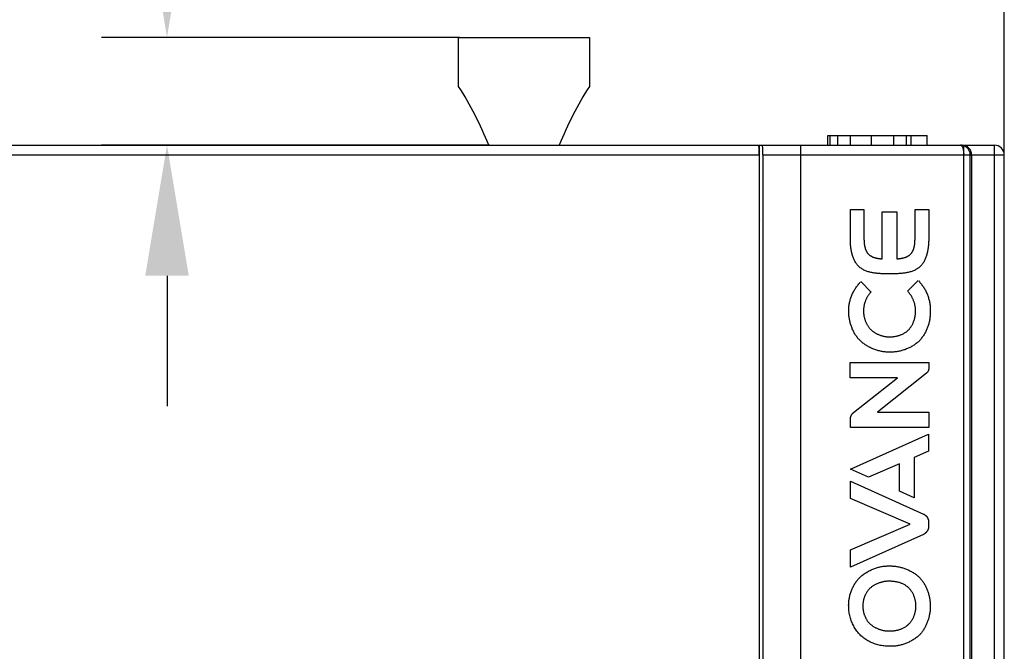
# Model space of a CAD drawing. Header units: millimetres. Extents: x 674 to 3111, y -226 to 595.
# Tile 35 of 46: x 2342 to 2372, y 347 to 366. Entities that reach past the tile are written whole.
import ezdxf

# ---------------------------------------------------------------- set-up
doc = ezdxf.new("R2010")
doc.units = ezdxf.units.MM
doc.header["$LTSCALE"] = 30.734
doc.header["$PDMODE"] = 3
doc.header["$PDSIZE"] = 2
doc.layers.get('0').update_dxf_attribs({"linetype": 'CONTINUOUS'})
doc.layers.get('Defpoints').update_dxf_attribs({"linetype": 'CONTINUOUS'})
doc.styles.get("Standard").update_dxf_attribs({"font": 'txt', "width": 0.707})
doc.dimstyles.get("Standard").update_dxf_attribs({"dimtxt": 3.5, "dimasz": 4, "dimexe": 2, "dimexo": 0, "dimtad": 1, "dimdsep": 46, "dimtxsty": 'Standard', "dimcen": 0.09, "dimclrt": 5, "dimadec": 0, "dimazin": 0, "dimtol": 1, "dimtp": 0.01, "dimtm": 0.01, "dimtfac": 1, "dimtofl": 0, "dimtmove": 0, "dimatfit": 3, "dimfxl": 0, "dimtolj": 1, "dimarcsym": 0})

# ---------------------------------------------------------------- blocks, each defined once
blk = doc.blocks.new('*D51')
at = {"color": 0, "lineweight": -2}
for p, q in [((2346.759, 369.954), (2346.759, 373.954)), ((2346.759, 373.954), (2350.759, 373.954)), ((2355.715, 365.954), (2344.759, 365.954)), ((2356.634, 362.654), (2344.759, 362.654)), ((2346.759, 358.654), (2346.759, 354.654))]:
    blk.add_line(p, q, dxfattribs=at)
at = {"color": 0}
for points in [[(2346.093, 369.954), (2347.426, 369.954), (2346.759, 365.954)], [(2346.093, 358.654), (2347.426, 358.654), (2346.759, 362.654)]]:
    blk.add_solid(points, dxfattribs=at)
at = {"layer": 'Defpoints', "color": 0}
for p in [(2355.715, 365.954), (2346.759, 362.654), (2356.634, 362.654)]:
    blk.add_point(p, dxfattribs=at)
at = {"color": 0, "insert": (2355.626, 373.954), "char_height": 3.5, "attachment_point": 5}
blk.add_mtext('\\A1;{\\H1.7143x;3.3}', dxfattribs=at)
blk = doc.blocks.new('*D52')
at = {"color": 0, "lineweight": -2}
for p, q in [((2326.885, 362.354), (2326.885, 384.659)), ((2372.385, 362.354), (2372.385, 384.659)), ((2330.885, 382.659), (2343.179, 382.659)), ((2368.385, 382.659), (2357.155, 382.659))]:
    blk.add_line(p, q, dxfattribs=at)
at = {"color": 0}
for points in [[(2330.885, 383.326), (2330.885, 381.992), (2326.885, 382.659)], [(2368.385, 383.326), (2368.385, 381.992), (2372.385, 382.659)]]:
    blk.add_solid(points, dxfattribs=at)
at = {"layer": 'Defpoints', "color": 0}
for p in [(2326.885, 382.659), (2326.885, 362.354), (2372.385, 362.354)]:
    blk.add_point(p, dxfattribs=at)
at = {"color": 0, "insert": (2350.167, 382.659), "char_height": 3.5, "attachment_point": 5}
blk.add_mtext('\\A1;{\\H1.7143x;45.5}', dxfattribs=at)

msp = doc.modelspace()

# ---------------------------------------------------------------- linework, layer by layer
at = {"color": 7, "linetype": 'Continuous'}
for p, q in [((2355.685, 364.454), (2355.685, 365.954)), ((2355.685, 365.954), (2359.685, 365.954)), ((2359.685, 365.954), (2359.685, 364.454)), ((2366.985, 362.654), (2366.985, 362.954)), ((2366.985, 362.954), (2370.027, 362.954)), ((2367.055, 362.654), (2367.055, 362.954)), ((2367.289, 362.654), (2367.289, 362.954)), ((2367.678, 362.654), (2367.678, 362.954)), ((2368.324, 362.654), (2368.324, 362.954)), ((2369.001, 362.654), (2369.001, 362.954)), ((2369.396, 362.654), (2369.396, 362.954)), ((2369.534, 362.654), (2369.534, 362.954)), ((2370.027, 362.654), (2370.027, 362.954)), ((2327.185, 362.654), (2372.085, 362.654)), ((2364.87, 362.646), (2328.9, 362.646)), ((2364.896, 343.259), (2364.896, 362.654)), ((2366.143, 362.654), (2366.143, 342.114)), ((2371.077, 362.652), (2371.048, 362.654)), ((2371.158, 362.648), (2371.101, 362.654)), ((2371.143, 362.354), (2371.143, 362.654)), ((2372.085, 192.654), (2372.085, 362.654)), ((2364.885, 362.346), (2328.885, 362.346)), ((2364.885, 362.346), (2364.885, 343.654)), ((2364.998, 362.354), (2364.998, 343.59)), ((2364.998, 362.354), (2372.385, 362.354)), ((2371.143, 333.494), (2371.143, 362.354)), ((2371.343, 333.494), (2371.343, 362.354)), ((2371.385, 362.354), (2371.385, 333.452)), ((2372.385, 192.954), (2372.385, 362.354)), ((2367.673, 359.776), (2367.673, 360.685)), ((2367.673, 360.685), (2368.091, 360.685)), ((2368.091, 360.685), (2368.091, 359.776)), ((2368.649, 359.172), (2368.649, 360.607)), ((2368.649, 360.607), (2369.095, 360.607)), ((2369.095, 360.607), (2369.095, 359.172)), ((2369.653, 360.685), (2370.071, 360.685)), ((2370.071, 360.685), (2370.071, 359.776)), ((2364.885, 360.377), (2364.896, 360.355)), ((2368.958, 358.711), (2368.872, 358.711)), ((2367.999, 358.473), (2368.307, 358.154)), ((2369.425, 358.178), (2369.754, 358.503)), ((2367.671, 355.525), (2367.671, 356.001)), ((2367.671, 356.001), (2370.072, 356.001)), ((2370.072, 356.001), (2370.072, 355.814)), ((2370.003, 355.669), (2368.504, 354.479)), ((2369.114, 355.525), (2367.671, 355.525)), ((2368.504, 354.479), (2370.072, 354.479)), ((2370.072, 354.479), (2370.072, 354.003)), ((2367.674, 354.003), (2367.674, 354.262)), ((2367.673, 352.729), (2370.07, 353.804)), ((2370.072, 354.003), (2367.674, 354.003)), ((2370.07, 353.804), (2370.07, 353.284)), ((2370.07, 353.284), (2369.624, 353.085)), ((2369.178, 352.892), (2368.23, 352.479)), ((2369.178, 352.054), (2369.178, 352.892)), ((2369.624, 353.085), (2369.624, 351.853)), ((2368.23, 352.479), (2367.673, 352.729)), ((2367.673, 351.826), (2367.673, 352.359)), ((2367.673, 352.359), (2369.917, 351.352)), ((2369.624, 351.853), (2369.178, 352.054)), ((2369.505, 351.042), (2367.673, 351.826)), ((2370.07, 351.116), (2370.07, 350.969)), ((2367.673, 350.259), (2369.505, 351.042)), ((2369.917, 350.732), (2367.673, 349.726)), ((2367.673, 349.726), (2367.673, 350.259))]:
    msp.add_line(p, q, dxfattribs=at)
for points in [[(2371.048, 362.654), (2371.058, 362.652), (2371.066, 362.648), (2371.074, 362.642), (2371.082, 362.635), (2371.088, 362.626), (2371.095, 362.615), (2371.101, 362.603), (2371.107, 362.59), (2371.112, 362.575), (2371.117, 362.559), (2371.122, 362.542), (2371.127, 362.524), (2371.13, 362.504), (2371.134, 362.484)], [(2371.221, 362.597), (2371.212, 362.603), (2371.193, 362.615), (2371.173, 362.626), (2371.151, 362.635), (2371.128, 362.642), (2371.104, 362.648), (2371.077, 362.652)], [(2371.385, 362.354), (2371.38, 362.411), (2371.364, 362.467), (2371.339, 362.519), (2371.304, 362.564), (2371.261, 362.602), (2371.212, 362.63), (2371.158, 362.648)], [(2371.343, 362.354), (2371.342, 362.376), (2371.34, 362.399), (2371.336, 362.421), (2371.33, 362.442), (2371.323, 362.463), (2371.314, 362.484), (2371.303, 362.504), (2371.291, 362.524), (2371.278, 362.542), (2371.263, 362.559), (2371.247, 362.575), (2371.23, 362.59), (2371.221, 362.597)], [(2371.134, 362.484), (2371.137, 362.463), (2371.139, 362.442), (2371.141, 362.421), (2371.142, 362.399), (2371.143, 362.376), (2371.143, 362.354)], [(2369.498, 359.299), (2369.507, 359.306), (2369.515, 359.314), (2369.523, 359.322), (2369.53, 359.331), (2369.537, 359.339), (2369.544, 359.348), (2369.551, 359.357), (2369.558, 359.367), (2369.564, 359.376), (2369.57, 359.386), (2369.575, 359.396), (2369.581, 359.406), (2369.586, 359.416), (2369.591, 359.427), (2369.596, 359.437), (2369.6, 359.448), (2369.604, 359.459), (2369.608, 359.47), (2369.612, 359.481), (2369.616, 359.492), (2369.619, 359.504), (2369.622, 359.515), (2369.625, 359.527), (2369.628, 359.538), (2369.631, 359.55), (2369.633, 359.562), (2369.636, 359.574), (2369.638, 359.586), (2369.64, 359.598), (2369.642, 359.61), (2369.643, 359.622), (2369.645, 359.634), (2369.646, 359.646), (2369.647, 359.658), (2369.648, 359.67), (2369.649, 359.681), (2369.65, 359.693), (2369.651, 359.705), (2369.652, 359.717), (2369.652, 359.729), (2369.652, 359.741), (2369.653, 359.752), (2369.653, 359.764), (2369.653, 359.776), (2369.653, 360.685)], [(2368.872, 358.711), (2368.786, 358.711), (2368.758, 358.711), (2368.73, 358.712), (2368.701, 358.713), (2368.673, 358.713), (2368.644, 358.715), (2368.615, 358.716), (2368.586, 358.718), (2368.557, 358.72), (2368.528, 358.722), (2368.499, 358.725), (2368.47, 358.728), (2368.441, 358.732), (2368.412, 358.736), (2368.383, 358.74), (2368.355, 358.745), (2368.327, 358.751), (2368.299, 358.757), (2368.272, 358.763), (2368.245, 358.771), (2368.218, 358.778), (2368.191, 358.787), (2368.165, 358.796), (2368.14, 358.806), (2368.115, 358.816), (2368.091, 358.828), (2368.067, 358.84), (2368.044, 358.853), (2368.021, 358.867), (2368, 358.881), (2367.979, 358.897), (2367.958, 358.913), (2367.939, 358.93), (2367.92, 358.948), (2367.903, 358.967), (2367.886, 358.986), (2367.87, 359.007), (2367.855, 359.028), (2367.84, 359.05), (2367.826, 359.073), (2367.813, 359.096), (2367.801, 359.12), (2367.789, 359.144), (2367.778, 359.169), (2367.768, 359.195), (2367.758, 359.221), (2367.749, 359.247), (2367.74, 359.274), (2367.732, 359.301), (2367.725, 359.328), (2367.718, 359.356), (2367.712, 359.384), (2367.706, 359.412), (2367.701, 359.44), (2367.696, 359.468), (2367.692, 359.497), (2367.688, 359.525), (2367.684, 359.554), (2367.682, 359.582), (2367.679, 359.61), (2367.677, 359.638), (2367.675, 359.667), (2367.674, 359.694), (2367.673, 359.722), (2367.673, 359.749), (2367.673, 359.776)], [(2368.091, 359.776), (2368.091, 359.764), (2368.091, 359.752), (2368.092, 359.741), (2368.092, 359.729), (2368.092, 359.717), (2368.093, 359.705), (2368.094, 359.693), (2368.095, 359.681), (2368.096, 359.669), (2368.097, 359.657), (2368.098, 359.645), (2368.099, 359.633), (2368.101, 359.621), (2368.103, 359.61), (2368.104, 359.598), (2368.106, 359.586), (2368.108, 359.574), (2368.111, 359.562), (2368.113, 359.55), (2368.116, 359.538), (2368.119, 359.527), (2368.122, 359.515), (2368.125, 359.504), (2368.128, 359.492), (2368.132, 359.481), (2368.136, 359.47), (2368.14, 359.459), (2368.144, 359.448), (2368.149, 359.437), (2368.153, 359.427), (2368.158, 359.416), (2368.163, 359.406), (2368.169, 359.396), (2368.174, 359.386), (2368.18, 359.376), (2368.187, 359.367), (2368.193, 359.357), (2368.2, 359.348), (2368.207, 359.339), (2368.214, 359.331), (2368.222, 359.322), (2368.229, 359.314), (2368.237, 359.306), (2368.246, 359.299)], [(2370.071, 359.776), (2370.071, 359.749), (2370.071, 359.722), (2370.07, 359.694), (2370.069, 359.667), (2370.067, 359.638), (2370.065, 359.61), (2370.062, 359.582), (2370.06, 359.554), (2370.056, 359.525), (2370.052, 359.497), (2370.048, 359.468), (2370.043, 359.44), (2370.038, 359.412), (2370.032, 359.384), (2370.026, 359.356), (2370.019, 359.328), (2370.012, 359.301), (2370.004, 359.274), (2369.995, 359.247), (2369.986, 359.221), (2369.976, 359.195), (2369.966, 359.169), (2369.955, 359.144), (2369.943, 359.12), (2369.931, 359.096), (2369.918, 359.073), (2369.904, 359.05), (2369.889, 359.028), (2369.874, 359.007), (2369.858, 358.986), (2369.841, 358.967), (2369.824, 358.948), (2369.805, 358.93), (2369.786, 358.913), (2369.765, 358.897), (2369.744, 358.881), (2369.723, 358.867), (2369.7, 358.853), (2369.677, 358.84), (2369.653, 358.828), (2369.629, 358.816), (2369.604, 358.806), (2369.579, 358.796), (2369.553, 358.787), (2369.526, 358.778), (2369.5, 358.771), (2369.472, 358.763), (2369.445, 358.757), (2369.417, 358.751), (2369.389, 358.745), (2369.361, 358.74), (2369.332, 358.736), (2369.303, 358.732), (2369.275, 358.728), (2369.246, 358.725), (2369.217, 358.722), (2369.188, 358.72), (2369.158, 358.718), (2369.129, 358.716), (2369.1, 358.715), (2369.072, 358.713), (2369.043, 358.713), (2369.014, 358.712), (2368.986, 358.711), (2368.958, 358.711)], [(2368.246, 359.299), (2368.254, 359.292), (2368.263, 359.285), (2368.271, 359.278), (2368.28, 359.272), (2368.289, 359.266), (2368.298, 359.26), (2368.307, 359.255), (2368.317, 359.249), (2368.326, 359.244), (2368.336, 359.239), (2368.346, 359.235), (2368.356, 359.23), (2368.366, 359.226), (2368.376, 359.222), (2368.387, 359.218), (2368.397, 359.215), (2368.408, 359.211), (2368.418, 359.208), (2368.429, 359.205), (2368.44, 359.202), (2368.451, 359.199), (2368.461, 359.197), (2368.472, 359.194), (2368.483, 359.192), (2368.494, 359.19), (2368.505, 359.188), (2368.516, 359.186), (2368.528, 359.184), (2368.539, 359.182), (2368.55, 359.181), (2368.561, 359.179), (2368.572, 359.178), (2368.583, 359.177), (2368.594, 359.176), (2368.605, 359.175), (2368.616, 359.174), (2368.627, 359.173), (2368.638, 359.172), (2368.649, 359.172)], [(2369.095, 359.172), (2369.106, 359.172), (2369.117, 359.173), (2369.128, 359.174), (2369.139, 359.175), (2369.15, 359.176), (2369.161, 359.177), (2369.172, 359.178), (2369.183, 359.179), (2369.194, 359.181), (2369.206, 359.182), (2369.217, 359.184), (2369.228, 359.186), (2369.239, 359.188), (2369.25, 359.19), (2369.261, 359.192), (2369.272, 359.194), (2369.283, 359.197), (2369.294, 359.199), (2369.304, 359.202), (2369.315, 359.205), (2369.326, 359.208), (2369.337, 359.211), (2369.347, 359.215), (2369.357, 359.218), (2369.368, 359.222), (2369.378, 359.226), (2369.388, 359.23), (2369.398, 359.235), (2369.408, 359.24), (2369.418, 359.244), (2369.427, 359.249), (2369.437, 359.255), (2369.446, 359.26), (2369.455, 359.266), (2369.464, 359.272), (2369.473, 359.278), (2369.482, 359.285), (2369.49, 359.292), (2369.498, 359.299)], [(2367.622, 357.583), (2367.622, 357.611), (2367.623, 357.639), (2367.625, 357.667), (2367.627, 357.695), (2367.631, 357.724), (2367.634, 357.752), (2367.639, 357.78), (2367.644, 357.809), (2367.65, 357.837), (2367.657, 357.865), (2367.664, 357.893), (2367.672, 357.921), (2367.68, 357.949), (2367.689, 357.976), (2367.699, 358.004), (2367.709, 358.031), (2367.72, 358.058), (2367.731, 358.085), (2367.744, 358.111), (2367.756, 358.137), (2367.769, 358.163), (2367.783, 358.189), (2367.797, 358.214), (2367.812, 358.239), (2367.828, 358.263), (2367.843, 358.287), (2367.86, 358.311), (2367.877, 358.334), (2367.894, 358.357), (2367.912, 358.379), (2367.93, 358.401), (2367.949, 358.422), (2367.968, 358.442), (2367.988, 358.462)], [(2369.765, 358.493), (2369.785, 358.472), (2369.804, 358.45), (2369.823, 358.428), (2369.841, 358.406), (2369.859, 358.382), (2369.876, 358.359), (2369.893, 358.335), (2369.909, 358.31), (2369.925, 358.285), (2369.94, 358.26), (2369.955, 358.234), (2369.969, 358.208), (2369.983, 358.181), (2369.996, 358.154), (2370.008, 358.127), (2370.02, 358.1), (2370.031, 358.072), (2370.041, 358.044), (2370.051, 358.016), (2370.061, 357.988), (2370.069, 357.959), (2370.077, 357.93), (2370.085, 357.902), (2370.092, 357.873), (2370.098, 357.844), (2370.103, 357.815), (2370.108, 357.786), (2370.112, 357.757), (2370.115, 357.727), (2370.118, 357.698), (2370.12, 357.669), (2370.121, 357.64), (2370.121, 357.611), (2370.121, 357.55)], [(2368.297, 358.144), (2368.285, 358.131), (2368.273, 358.117), (2368.262, 358.104), (2368.251, 358.09), (2368.24, 358.075), (2368.229, 358.061), (2368.219, 358.046), (2368.209, 358.031), (2368.199, 358.015), (2368.19, 357.999), (2368.181, 357.984), (2368.172, 357.967), (2368.164, 357.951), (2368.156, 357.935), (2368.148, 357.918), (2368.141, 357.901), (2368.134, 357.884), (2368.128, 357.867), (2368.122, 357.849), (2368.116, 357.832), (2368.111, 357.814), (2368.106, 357.797), (2368.101, 357.779), (2368.097, 357.761), (2368.093, 357.743), (2368.09, 357.726), (2368.087, 357.708), (2368.084, 357.69), (2368.082, 357.672), (2368.081, 357.654), (2368.079, 357.636), (2368.078, 357.618), (2368.078, 357.6), (2368.078, 357.583)], [(2369.672, 357.583), (2369.671, 357.602), (2369.671, 357.621), (2369.669, 357.64), (2369.667, 357.659), (2369.665, 357.679), (2369.662, 357.698), (2369.659, 357.717), (2369.656, 357.736), (2369.652, 357.756), (2369.647, 357.775), (2369.642, 357.794), (2369.637, 357.813), (2369.631, 357.832), (2369.625, 357.85), (2369.618, 357.869), (2369.611, 357.888), (2369.604, 357.906), (2369.596, 357.924), (2369.588, 357.942), (2369.579, 357.96), (2369.57, 357.977), (2369.561, 357.995), (2369.551, 358.012), (2369.541, 358.029), (2369.531, 358.045), (2369.52, 358.062), (2369.509, 358.078), (2369.498, 358.094), (2369.486, 358.109), (2369.474, 358.124), (2369.462, 358.139), (2369.449, 358.153), (2369.436, 358.167)], [(2367.97, 356.667), (2367.952, 356.686), (2367.934, 356.706), (2367.916, 356.726), (2367.899, 356.746), (2367.883, 356.767), (2367.867, 356.789), (2367.851, 356.811), (2367.836, 356.833), (2367.822, 356.856), (2367.808, 356.879), (2367.794, 356.902), (2367.781, 356.926), (2367.769, 356.951), (2367.757, 356.975), (2367.745, 357), (2367.734, 357.025), (2367.724, 357.05), (2367.714, 357.076), (2367.705, 357.102), (2367.696, 357.128), (2367.687, 357.154), (2367.679, 357.18), (2367.672, 357.207), (2367.665, 357.234), (2367.659, 357.26), (2367.653, 357.287), (2367.648, 357.314), (2367.643, 357.341), (2367.638, 357.368), (2367.634, 357.395), (2367.631, 357.422), (2367.628, 357.449), (2367.626, 357.476), (2367.624, 357.503), (2367.623, 357.529), (2367.622, 357.556), (2367.622, 357.583)], [(2368.078, 357.583), (2368.078, 357.564), (2368.078, 357.546), (2368.078, 357.528), (2368.079, 357.51), (2368.08, 357.491), (2368.082, 357.473), (2368.085, 357.455), (2368.087, 357.436), (2368.09, 357.418), (2368.094, 357.4), (2368.098, 357.381), (2368.103, 357.363), (2368.107, 357.345), (2368.113, 357.327), (2368.118, 357.309), (2368.124, 357.291), (2368.131, 357.273), (2368.138, 357.256), (2368.145, 357.239), (2368.153, 357.221), (2368.161, 357.204), (2368.169, 357.188), (2368.178, 357.171), (2368.187, 357.155), (2368.196, 357.139), (2368.206, 357.123), (2368.216, 357.107), (2368.227, 357.092), (2368.237, 357.077), (2368.248, 357.062), (2368.26, 357.048), (2368.272, 357.034), (2368.284, 357.02), (2368.296, 357.007)], [(2368.885, 356.782), (2368.907, 356.783), (2368.929, 356.784), (2368.951, 356.785), (2368.973, 356.787), (2368.995, 356.789), (2369.017, 356.792), (2369.039, 356.796), (2369.061, 356.8), (2369.083, 356.804), (2369.105, 356.809), (2369.127, 356.814), (2369.149, 356.82), (2369.17, 356.827), (2369.191, 356.834), (2369.212, 356.842), (2369.233, 356.85), (2369.254, 356.859), (2369.274, 356.868), (2369.294, 356.878), (2369.313, 356.888), (2369.332, 356.9), (2369.351, 356.911), (2369.369, 356.924), (2369.387, 356.937), (2369.404, 356.95), (2369.421, 356.964), (2369.437, 356.98), (2369.453, 356.995), (2369.469, 357.012), (2369.484, 357.029), (2369.498, 357.046), (2369.512, 357.064), (2369.525, 357.083), (2369.537, 357.102), (2369.549, 357.121), (2369.561, 357.141), (2369.572, 357.161), (2369.582, 357.182), (2369.592, 357.203), (2369.601, 357.224), (2369.609, 357.246), (2369.617, 357.267), (2369.625, 357.289), (2369.632, 357.312), (2369.638, 357.334), (2369.644, 357.356), (2369.649, 357.379), (2369.654, 357.402), (2369.658, 357.424), (2369.662, 357.447), (2369.665, 357.47), (2369.667, 357.493), (2369.669, 357.515), (2369.671, 357.538), (2369.671, 357.56), (2369.672, 357.583)], [(2370.121, 357.55), (2370.12, 357.518), (2370.119, 357.485), (2370.117, 357.453), (2370.114, 357.42), (2370.111, 357.388), (2370.107, 357.355), (2370.102, 357.323), (2370.096, 357.291), (2370.091, 357.263), (2370.085, 357.236), (2370.079, 357.209), (2370.072, 357.182), (2370.064, 357.155), (2370.056, 357.129), (2370.047, 357.102), (2370.038, 357.076), (2370.028, 357.049), (2370.017, 357.023), (2370.006, 356.997), (2369.995, 356.972), (2369.983, 356.947), (2369.97, 356.922), (2369.957, 356.897), (2369.943, 356.873), (2369.929, 356.849), (2369.914, 356.825), (2369.899, 356.802), (2369.883, 356.779), (2369.866, 356.757), (2369.849, 356.735), (2369.832, 356.714), (2369.814, 356.693), (2369.795, 356.673), (2369.776, 356.653), (2369.757, 356.634), (2369.736, 356.615)], [(2368.296, 357.007), (2368.31, 356.994), (2368.324, 356.982), (2368.338, 356.97), (2368.353, 356.959), (2368.368, 356.947), (2368.383, 356.936), (2368.399, 356.926), (2368.415, 356.915), (2368.431, 356.905), (2368.448, 356.896), (2368.464, 356.887), (2368.481, 356.878), (2368.499, 356.869), (2368.516, 356.861), (2368.533, 356.853), (2368.551, 356.846), (2368.569, 356.839), (2368.587, 356.832), (2368.605, 356.826), (2368.624, 356.82), (2368.642, 356.814), (2368.66, 356.809), (2368.679, 356.805), (2368.698, 356.8), (2368.716, 356.797), (2368.735, 356.793), (2368.754, 356.79), (2368.773, 356.788), (2368.791, 356.786), (2368.81, 356.784), (2368.829, 356.783), (2368.848, 356.782), (2368.866, 356.782), (2368.885, 356.782)], [(2368.885, 356.313), (2368.856, 356.312), (2368.827, 356.313), (2368.798, 356.314), (2368.769, 356.316), (2368.74, 356.319), (2368.71, 356.322), (2368.681, 356.326), (2368.652, 356.331), (2368.623, 356.336), (2368.594, 356.342), (2368.565, 356.349), (2368.536, 356.357), (2368.507, 356.365), (2368.479, 356.373), (2368.45, 356.383), (2368.422, 356.392), (2368.394, 356.403), (2368.366, 356.414), (2368.339, 356.426), (2368.311, 356.438), (2368.284, 356.451), (2368.258, 356.464), (2368.231, 356.478), (2368.205, 356.493), (2368.18, 356.508), (2368.155, 356.524), (2368.13, 356.54), (2368.106, 356.557), (2368.082, 356.574), (2368.058, 356.592), (2368.036, 356.61), (2368.013, 356.629), (2367.991, 356.648), (2367.97, 356.667)], [(2369.736, 356.615), (2369.715, 356.597), (2369.692, 356.58), (2369.669, 356.563), (2369.646, 356.546), (2369.622, 356.53), (2369.598, 356.515), (2369.574, 356.5), (2369.549, 356.485), (2369.523, 356.471), (2369.498, 356.458), (2369.472, 356.445), (2369.445, 356.433), (2369.419, 356.421), (2369.392, 356.41), (2369.365, 356.399), (2369.337, 356.389), (2369.31, 356.38), (2369.282, 356.371), (2369.254, 356.362), (2369.226, 356.355), (2369.198, 356.348), (2369.17, 356.341), (2369.141, 356.335), (2369.113, 356.33), (2369.084, 356.326), (2369.056, 356.322), (2369.027, 356.319), (2368.999, 356.316), (2368.97, 356.314), (2368.942, 356.313), (2368.913, 356.312), (2368.885, 356.313)], [(2370.072, 355.814), (2370.072, 355.81), (2370.072, 355.805), (2370.071, 355.801), (2370.071, 355.796), (2370.071, 355.792), (2370.07, 355.787), (2370.069, 355.783), (2370.068, 355.778), (2370.067, 355.774), (2370.066, 355.769), (2370.065, 355.765), (2370.063, 355.76), (2370.062, 355.756), (2370.06, 355.752), (2370.059, 355.747), (2370.057, 355.743), (2370.055, 355.739), (2370.053, 355.734), (2370.051, 355.73), (2370.049, 355.726), (2370.047, 355.722), (2370.044, 355.718), (2370.042, 355.714), (2370.039, 355.71), (2370.037, 355.706), (2370.034, 355.702), (2370.031, 355.699), (2370.028, 355.695), (2370.025, 355.691), (2370.022, 355.688), (2370.019, 355.684), (2370.016, 355.681), (2370.013, 355.678), (2370.01, 355.675), (2370.006, 355.672), (2370.003, 355.669)], [(2367.674, 354.262), (2367.674, 354.268), (2367.675, 354.274), (2367.675, 354.28), (2367.676, 354.286), (2367.677, 354.293), (2367.677, 354.299), (2367.679, 354.305), (2367.68, 354.312), (2367.681, 354.318), (2367.683, 354.324), (2367.685, 354.33), (2367.687, 354.336), (2367.689, 354.343), (2367.691, 354.349), (2367.693, 354.355), (2367.696, 354.361), (2367.698, 354.367), (2367.701, 354.373), (2367.704, 354.378), (2367.707, 354.384), (2367.71, 354.39), (2367.713, 354.396), (2367.717, 354.401), (2367.72, 354.407), (2367.724, 354.412), (2367.727, 354.417), (2367.731, 354.422), (2367.735, 354.427), (2367.739, 354.432), (2367.744, 354.437), (2367.748, 354.442), (2367.752, 354.446), (2367.757, 354.451), (2367.761, 354.455), (2367.766, 354.459), (2367.771, 354.463), (2369.114, 355.525)], [(2369.917, 351.352), (2369.923, 351.349), (2369.929, 351.346), (2369.935, 351.343), (2369.941, 351.34), (2369.946, 351.336), (2369.952, 351.333), (2369.957, 351.329), (2369.963, 351.324), (2369.968, 351.32), (2369.973, 351.316), (2369.978, 351.311), (2369.983, 351.306), (2369.988, 351.302), (2369.993, 351.296), (2369.998, 351.291), (2370.002, 351.286), (2370.007, 351.281), (2370.011, 351.275), (2370.015, 351.269), (2370.02, 351.264), (2370.024, 351.258), (2370.027, 351.252), (2370.031, 351.246), (2370.035, 351.24), (2370.038, 351.234), (2370.041, 351.227), (2370.044, 351.221), (2370.047, 351.215), (2370.05, 351.208), (2370.053, 351.202), (2370.055, 351.195), (2370.057, 351.189), (2370.059, 351.182), (2370.061, 351.175), (2370.063, 351.169), (2370.064, 351.162), (2370.066, 351.156), (2370.067, 351.149), (2370.068, 351.142), (2370.069, 351.136), (2370.069, 351.129), (2370.069, 351.123), (2370.07, 351.116)], [(2370.07, 350.969), (2370.069, 350.962), (2370.069, 350.956), (2370.069, 350.949), (2370.068, 350.943), (2370.067, 350.937), (2370.066, 350.93), (2370.064, 350.924), (2370.063, 350.918), (2370.061, 350.911), (2370.059, 350.905), (2370.057, 350.899), (2370.055, 350.893), (2370.052, 350.886), (2370.05, 350.88), (2370.047, 350.874), (2370.044, 350.868), (2370.041, 350.862), (2370.038, 350.856), (2370.035, 350.851), (2370.031, 350.845), (2370.028, 350.839), (2370.024, 350.833), (2370.02, 350.828), (2370.016, 350.822), (2370.012, 350.817), (2370.008, 350.811), (2370.004, 350.806), (2370, 350.801), (2369.995, 350.796), (2369.991, 350.791), (2369.986, 350.786), (2369.981, 350.781), (2369.977, 350.776), (2369.972, 350.772), (2369.967, 350.767), (2369.962, 350.763), (2369.958, 350.76), (2369.954, 350.756), (2369.95, 350.753), (2369.946, 350.75), (2369.942, 350.747), (2369.938, 350.744), (2369.934, 350.742), (2369.93, 350.739), (2369.926, 350.737), (2369.921, 350.734), (2369.917, 350.732)], [(2367.963, 349.413), (2367.984, 349.432), (2368.006, 349.452), (2368.028, 349.47), (2368.051, 349.489), (2368.075, 349.506), (2368.099, 349.523), (2368.123, 349.54), (2368.148, 349.556), (2368.173, 349.572), (2368.199, 349.587), (2368.225, 349.602), (2368.252, 349.616), (2368.278, 349.629), (2368.306, 349.642), (2368.333, 349.654), (2368.361, 349.666), (2368.389, 349.677), (2368.417, 349.687), (2368.445, 349.697), (2368.474, 349.707), (2368.502, 349.715), (2368.531, 349.723), (2368.56, 349.73), (2368.589, 349.737), (2368.619, 349.743), (2368.648, 349.748), (2368.677, 349.753), (2368.706, 349.757), (2368.736, 349.76), (2368.765, 349.763), (2368.794, 349.765), (2368.824, 349.766), (2368.853, 349.766), (2368.882, 349.766)], [(2368.882, 349.766), (2368.91, 349.766), (2368.938, 349.765), (2368.967, 349.763), (2368.995, 349.761), (2369.024, 349.759), (2369.052, 349.755), (2369.081, 349.751), (2369.109, 349.747), (2369.137, 349.741), (2369.166, 349.736), (2369.194, 349.729), (2369.222, 349.722), (2369.25, 349.714), (2369.278, 349.706), (2369.306, 349.697), (2369.333, 349.688), (2369.361, 349.678), (2369.388, 349.667), (2369.414, 349.656), (2369.441, 349.645), (2369.467, 349.632), (2369.493, 349.62), (2369.519, 349.606), (2369.544, 349.593), (2369.57, 349.578), (2369.594, 349.563), (2369.618, 349.548), (2369.642, 349.532), (2369.666, 349.516), (2369.689, 349.499), (2369.711, 349.482), (2369.733, 349.464)], [(2367.622, 348.536), (2367.621, 348.564), (2367.622, 348.592), (2367.623, 348.62), (2367.624, 348.648), (2367.627, 348.676), (2367.63, 348.704), (2367.633, 348.732), (2367.638, 348.76), (2367.643, 348.788), (2367.649, 348.816), (2367.655, 348.844), (2367.662, 348.871), (2367.67, 348.899), (2367.678, 348.927), (2367.687, 348.954), (2367.696, 348.981), (2367.707, 349.008), (2367.717, 349.035), (2367.729, 349.061), (2367.74, 349.087), (2367.753, 349.113), (2367.766, 349.139), (2367.779, 349.164), (2367.794, 349.189), (2367.808, 349.213), (2367.823, 349.237), (2367.839, 349.261), (2367.855, 349.284), (2367.872, 349.307), (2367.889, 349.329), (2367.907, 349.351), (2367.925, 349.372), (2367.944, 349.393), (2367.963, 349.413)], [(2368.888, 349.296), (2368.869, 349.297), (2368.849, 349.297), (2368.829, 349.296), (2368.809, 349.296), (2368.79, 349.294), (2368.77, 349.292), (2368.75, 349.29), (2368.73, 349.287), (2368.71, 349.284), (2368.69, 349.28), (2368.671, 349.276), (2368.651, 349.272), (2368.631, 349.267), (2368.612, 349.261), (2368.592, 349.256), (2368.573, 349.249), (2368.554, 349.243), (2368.535, 349.235), (2368.516, 349.228), (2368.498, 349.22), (2368.479, 349.212), (2368.461, 349.203), (2368.443, 349.194), (2368.425, 349.184), (2368.407, 349.174), (2368.39, 349.164), (2368.373, 349.154), (2368.356, 349.143), (2368.34, 349.131), (2368.324, 349.12), (2368.308, 349.108), (2368.293, 349.095), (2368.278, 349.083), (2368.263, 349.07)], [(2369.682, 348.536), (2369.681, 348.558), (2369.68, 348.58), (2369.679, 348.603), (2369.677, 348.625), (2369.674, 348.647), (2369.67, 348.67), (2369.666, 348.692), (2369.662, 348.714), (2369.656, 348.736), (2369.65, 348.758), (2369.644, 348.78), (2369.637, 348.802), (2369.629, 348.824), (2369.621, 348.845), (2369.612, 348.866), (2369.603, 348.887), (2369.593, 348.907), (2369.582, 348.928), (2369.571, 348.948), (2369.559, 348.967), (2369.547, 348.986), (2369.534, 349.005), (2369.521, 349.023), (2369.507, 349.04), (2369.492, 349.057), (2369.477, 349.074), (2369.462, 349.09), (2369.445, 349.105), (2369.429, 349.12), (2369.412, 349.134), (2369.394, 349.147), (2369.376, 349.16), (2369.357, 349.172), (2369.339, 349.183), (2369.319, 349.194), (2369.299, 349.204), (2369.279, 349.214), (2369.259, 349.223), (2369.238, 349.231), (2369.217, 349.239), (2369.196, 349.246), (2369.175, 349.253), (2369.153, 349.259), (2369.131, 349.265), (2369.109, 349.27), (2369.087, 349.275), (2369.065, 349.279), (2369.043, 349.283), (2369.021, 349.286), (2368.999, 349.289), (2368.976, 349.291), (2368.954, 349.293), (2368.932, 349.294), (2368.91, 349.295), (2368.888, 349.296)], [(2369.733, 349.464), (2369.752, 349.447), (2369.771, 349.429), (2369.79, 349.411), (2369.807, 349.392), (2369.825, 349.373), (2369.842, 349.353), (2369.858, 349.332), (2369.874, 349.312), (2369.889, 349.29), (2369.904, 349.268), (2369.919, 349.246), (2369.933, 349.224), (2369.946, 349.201), (2369.959, 349.177), (2369.972, 349.154), (2369.984, 349.13), (2369.995, 349.106), (2370.007, 349.081), (2370.017, 349.056), (2370.027, 349.031), (2370.037, 349.006), (2370.046, 348.981), (2370.054, 348.955), (2370.062, 348.929), (2370.07, 348.903), (2370.077, 348.877), (2370.083, 348.851), (2370.089, 348.825), (2370.095, 348.799), (2370.1, 348.772), (2370.104, 348.746), (2370.108, 348.719), (2370.111, 348.693), (2370.114, 348.667), (2370.117, 348.641), (2370.119, 348.614), (2370.12, 348.588), (2370.121, 348.562), (2370.121, 348.536)], [(2368.263, 349.07), (2368.252, 349.058), (2368.241, 349.046), (2368.23, 349.033), (2368.22, 349.02), (2368.209, 349.007), (2368.199, 348.994), (2368.19, 348.98), (2368.18, 348.966), (2368.171, 348.952), (2368.163, 348.938), (2368.154, 348.923), (2368.146, 348.908), (2368.138, 348.893), (2368.131, 348.878), (2368.124, 348.863), (2368.117, 348.847), (2368.11, 348.831), (2368.104, 348.816), (2368.099, 348.8), (2368.093, 348.783), (2368.088, 348.767), (2368.084, 348.751), (2368.079, 348.735), (2368.075, 348.718), (2368.072, 348.702), (2368.069, 348.685), (2368.066, 348.668), (2368.063, 348.652), (2368.061, 348.635), (2368.06, 348.619), (2368.058, 348.602), (2368.058, 348.586), (2368.057, 348.569), (2368.057, 348.553), (2368.058, 348.536)], [(2368.913, 347.304), (2368.849, 347.304), (2368.812, 347.306), (2368.775, 347.308), (2368.738, 347.311), (2368.701, 347.315), (2368.665, 347.32), (2368.628, 347.326), (2368.591, 347.333), (2368.555, 347.341), (2368.518, 347.35), (2368.482, 347.36), (2368.446, 347.371), (2368.411, 347.383), (2368.376, 347.395), (2368.341, 347.409), (2368.307, 347.424), (2368.273, 347.44), (2368.24, 347.456), (2368.207, 347.474), (2368.175, 347.493), (2368.143, 347.513), (2368.113, 347.534), (2368.083, 347.556), (2368.054, 347.579), (2368.025, 347.603), (2367.998, 347.628), (2367.972, 347.654), (2367.946, 347.681), (2367.921, 347.708), (2367.898, 347.737), (2367.875, 347.767), (2367.853, 347.797), (2367.832, 347.828), (2367.812, 347.86), (2367.793, 347.893), (2367.775, 347.926), (2367.758, 347.959), (2367.742, 347.993), (2367.726, 348.028), (2367.712, 348.063), (2367.699, 348.098), (2367.687, 348.134), (2367.676, 348.17), (2367.666, 348.206), (2367.657, 348.243), (2367.649, 348.28), (2367.642, 348.316), (2367.636, 348.353), (2367.631, 348.39), (2367.627, 348.427), (2367.624, 348.463), (2367.623, 348.5), (2367.622, 348.536)], [(2368.058, 348.536), (2368.057, 348.52), (2368.057, 348.503), (2368.058, 348.487), (2368.059, 348.47), (2368.06, 348.453), (2368.062, 348.436), (2368.064, 348.42), (2368.066, 348.403), (2368.069, 348.386), (2368.072, 348.369), (2368.076, 348.353), (2368.08, 348.336), (2368.084, 348.319), (2368.089, 348.303), (2368.094, 348.287), (2368.1, 348.27), (2368.106, 348.254), (2368.112, 348.238), (2368.119, 348.222), (2368.125, 348.206), (2368.133, 348.191), (2368.14, 348.176), (2368.148, 348.16), (2368.157, 348.145), (2368.165, 348.131), (2368.174, 348.116), (2368.183, 348.102), (2368.193, 348.088), (2368.203, 348.074), (2368.213, 348.06), (2368.223, 348.047), (2368.234, 348.034), (2368.245, 348.022), (2368.256, 348.01), (2368.267, 347.998)], [(2368.872, 347.773), (2368.913, 347.774), (2368.935, 347.775), (2368.957, 347.777), (2368.979, 347.779), (2369.002, 347.782), (2369.024, 347.785), (2369.046, 347.788), (2369.068, 347.792), (2369.09, 347.796), (2369.112, 347.801), (2369.134, 347.806), (2369.156, 347.812), (2369.177, 347.819), (2369.198, 347.826), (2369.219, 347.833), (2369.24, 347.841), (2369.261, 347.85), (2369.281, 347.859), (2369.301, 347.868), (2369.321, 347.879), (2369.34, 347.89), (2369.359, 347.901), (2369.377, 347.913), (2369.395, 347.926), (2369.413, 347.939), (2369.43, 347.953), (2369.446, 347.968), (2369.462, 347.984), (2369.478, 348), (2369.493, 348.016), (2369.507, 348.033), (2369.521, 348.051), (2369.535, 348.069), (2369.547, 348.088), (2369.56, 348.107), (2369.571, 348.126), (2369.582, 348.146), (2369.593, 348.166), (2369.603, 348.186), (2369.612, 348.207), (2369.621, 348.228), (2369.629, 348.25), (2369.637, 348.271), (2369.644, 348.293), (2369.651, 348.315), (2369.656, 348.337), (2369.662, 348.359), (2369.666, 348.381), (2369.67, 348.403), (2369.674, 348.426), (2369.677, 348.448), (2369.679, 348.47), (2369.68, 348.492), (2369.681, 348.514), (2369.682, 348.536)], [(2370.121, 348.536), (2370.121, 348.51), (2370.12, 348.484), (2370.119, 348.458), (2370.117, 348.432), (2370.115, 348.406), (2370.112, 348.379), (2370.108, 348.353), (2370.105, 348.327), (2370.1, 348.3), (2370.095, 348.274), (2370.09, 348.247), (2370.084, 348.221), (2370.078, 348.195), (2370.071, 348.169), (2370.064, 348.143), (2370.056, 348.117), (2370.047, 348.091), (2370.039, 348.066), (2370.029, 348.04), (2370.019, 348.015), (2370.009, 347.99), (2369.998, 347.966), (2369.987, 347.941), (2369.975, 347.917), (2369.963, 347.893), (2369.95, 347.87), (2369.937, 347.847), (2369.923, 347.824), (2369.908, 347.802), (2369.894, 347.78), (2369.878, 347.759), (2369.863, 347.737), (2369.846, 347.717), (2369.83, 347.697), (2369.812, 347.677), (2369.795, 347.658), (2369.777, 347.64), (2369.758, 347.622), (2369.739, 347.604)], [(2368.267, 347.998), (2368.282, 347.985), (2368.297, 347.972), (2368.312, 347.96), (2368.328, 347.948), (2368.344, 347.936), (2368.361, 347.925), (2368.377, 347.914), (2368.394, 347.903), (2368.411, 347.893), (2368.429, 347.883), (2368.447, 347.874), (2368.465, 347.865), (2368.483, 347.856), (2368.501, 347.848), (2368.52, 347.84), (2368.539, 347.833), (2368.558, 347.826), (2368.577, 347.819), (2368.596, 347.813), (2368.616, 347.807), (2368.635, 347.802), (2368.655, 347.797), (2368.674, 347.792), (2368.694, 347.788), (2368.714, 347.785), (2368.734, 347.781), (2368.753, 347.779), (2368.773, 347.777), (2368.793, 347.775), (2368.813, 347.774), (2368.833, 347.773), (2368.852, 347.773), (2368.872, 347.773)], [(2369.739, 347.604), (2369.717, 347.586), (2369.694, 347.569), (2369.672, 347.552), (2369.648, 347.535), (2369.624, 347.519), (2369.6, 347.504), (2369.575, 347.489), (2369.55, 347.475), (2369.525, 347.461), (2369.499, 347.447), (2369.473, 347.434), (2369.447, 347.422), (2369.42, 347.411), (2369.393, 347.399), (2369.366, 347.389), (2369.338, 347.379), (2369.311, 347.369), (2369.283, 347.361), (2369.255, 347.352), (2369.227, 347.345), (2369.199, 347.338), (2369.17, 347.331), (2369.142, 347.326), (2369.113, 347.321), (2369.085, 347.316), (2369.056, 347.312), (2369.027, 347.309), (2368.999, 347.307), (2368.97, 347.305), (2368.942, 347.304), (2368.913, 347.304)]]:
    msp.add_lwpolyline(points, dxfattribs=at)
for centre, radius, start, end in [((2346.955, 358.857), 10.37, 21.4742, 32.6605), ((2368.416, 358.857), 10.37, 147.3395, 158.5258), ((2372.085, 362.354), 0.3, 0, 90)]:
    msp.add_arc(centre, radius, start, end, dxfattribs=at)
for centre, ratio in [((2364.87, 362.346), 0.05), ((2364.983, 362.354), 0.051186)]:
    msp.add_ellipse(centre, major_axis=(0, 0.3), ratio=ratio, start_param=-1.570796, end_param=0, dxfattribs=at)

# ---------------------------------------------------------------- dimensions: what is measured, and where the dimension line sits
at = {"color": 2}
dim = msp.add_linear_dim(base=(2326.885, 382.659), p1=(2372.385, 362.354), p2=(2326.885, 362.354), text='{\\H1.7143x;<>}', dimstyle='Standard', override={"dimtad": 0, "dimtih": 1, "dimtoh": 1, "dimdec": 1, "dimzin": 0, "dimcen": 5.0292, "dimclrt": 0, "dimtol": 0, "dimtdec": 4, "dimtzin": 0}, dxfattribs=at)
dim.commit()
dim.dimension.update_dxf_attribs({"geometry": '*D52', "text_midpoint": (2350.167, 382.659), "dimtype": 160})
dim = msp.add_linear_dim(base=(2346.759, 362.654), p1=(2355.715, 365.954), p2=(2356.634, 362.654), angle=90, text='{\\H1.7143x;<>}', dimstyle='Standard', override={"dimtad": 0, "dimtih": 1, "dimtoh": 1, "dimdec": 1, "dimzin": 0, "dimcen": 5.0292, "dimclrt": 0, "dimtol": 0, "dimtdec": 4, "dimtzin": 0}, dxfattribs=at)
dim.commit()
dim.dimension.update_dxf_attribs({"geometry": '*D51', "text_midpoint": (2355.626, 373.954), "dimtype": 160})

doc.saveas('drawing.dxf')
